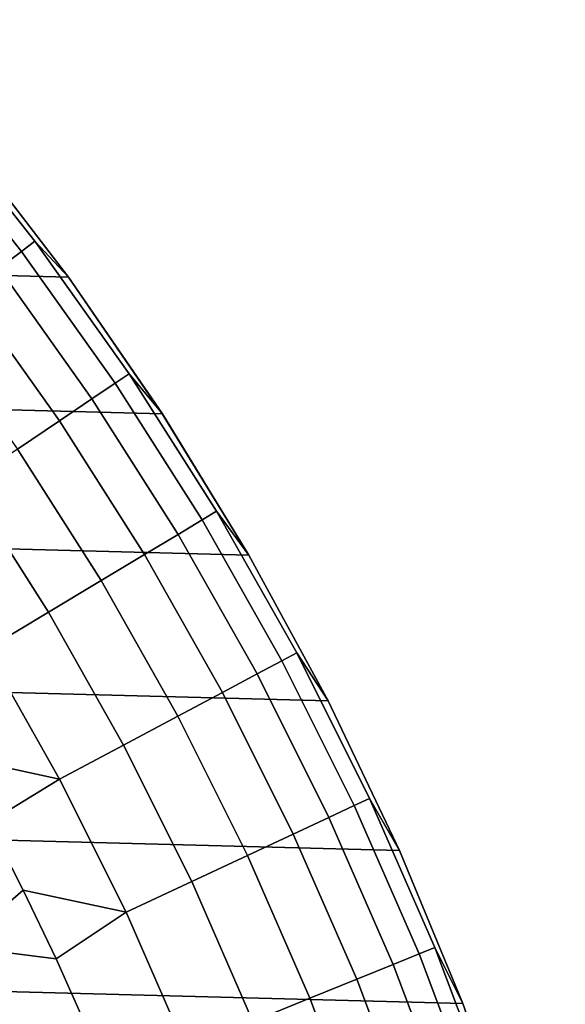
# Model space of a CAD drawing. Header units: metres. Extents: x -28 to 70, y -218 to 27.
# Tile 46 of 246: x 12.3 to 14.97, y -194.5 to -189.68. Entities that reach past the tile are written whole.
import ezdxf

# ---------------------------------------------------------------- set-up
doc = ezdxf.new("R2010")
doc.units = ezdxf.units.M
doc.layers.add('solid_10_261_002_XXX', color=7, linetype='CONTINUOUS')

msp = doc.modelspace()

# ---------------------------------------------------------------- linework, layer by layer
at = {"layer": 'solid_10_261_002_XXX'}
for points in [[(12.539787, -190.939407, 220.899994), (-12.045615, -190.295349, 220.899994), (-11.518719, -189.678452, 220.899994), (12.045615, -190.295349, 220.899994)], [(11.817918, -190.191071, 285.668823), (12.309773, -190.812515, 285.668823), (12.37572, -190.763031, 284.28064), (11.881228, -190.13826, 284.28064)], [(11.881228, -190.13826, 284.28064), (12.37572, -190.763031, 284.28064), (12.539763, -190.939331, 282.899994), (12.045762, -190.295532, 282.899994)], [(11.712312, -190.279175, 287.052612), (12.199773, -190.895065, 287.052612), (12.309773, -190.812515, 285.668823), (11.817918, -190.191071, 285.668823)], [(12.999373, -191.608063, 220.899994), (-12.539787, -190.939407, 220.899994), (-12.045615, -190.295349, 220.899994), (12.539787, -190.939407, 220.899994)], [(12.045762, -190.295532, 221.899994), (12.539763, -190.939331, 221.899994), (12.539787, -190.939407, 220.899994), (12.045615, -190.295349, 220.899994)], [(12.045762, -190.295532, 282.899994), (12.539763, -190.939331, 282.899994), (12.539763, -190.939331, 221.899994), (12.045762, -190.295532, 221.899994)], [(12.309773, -190.812515, 285.668823), (12.768986, -191.45845, 285.668823), (12.837392, -191.41243, 284.28064), (12.37572, -190.763031, 284.28064)], [(12.37572, -190.763031, 284.28064), (12.837392, -191.41243, 284.28064), (12.999393, -191.608093, 282.899994), (12.539763, -190.939331, 282.899994)], [(12.199773, -190.895065, 287.052612), (12.654881, -191.535233, 287.052612), (12.768986, -191.45845, 285.668823), (12.309773, -190.812515, 285.668823)], [(12.045891, -191.010544, 288.429871), (12.495259, -191.642639, 288.429871), (12.654881, -191.535233, 287.052612), (12.199773, -190.895065, 287.052612)], [(13.423374, -192.299973, 220.899994), (-12.999373, -191.608063, 220.899994), (-12.539787, -190.939407, 220.899994), (12.999373, -191.608063, 220.899994)], [(12.539763, -190.939331, 221.899994), (12.999393, -191.608093, 221.899994), (12.999373, -191.608063, 220.899994), (12.539787, -190.939407, 220.899994)], [(12.539763, -190.939331, 282.899994), (12.999393, -191.608093, 282.899994), (12.999393, -191.608093, 221.899994), (12.539763, -190.939331, 221.899994)], [(11.848371, -191.158768, 289.798401), (12.290371, -191.780487, 289.798401), (12.495259, -191.642639, 288.429871), (12.045891, -191.010544, 288.429871)], [(12.654881, -191.535233, 287.052612), (13.076432, -192.197983, 287.052612), (13.194337, -192.127182, 285.668823), (12.768986, -191.45845, 285.668823)], [(12.768986, -191.45845, 285.668823), (13.194337, -192.127182, 285.668823), (13.265022, -192.084732, 284.28064), (12.837392, -191.41243, 284.28064)], [(12.837392, -191.41243, 284.28064), (13.265022, -192.084732, 284.28064), (13.423394, -192.300003, 282.899994), (12.999393, -191.608093, 282.899994)], [(12.495259, -191.642639, 288.429871), (12.911492, -192.297012, 288.429871), (13.076432, -192.197983, 287.052612), (12.654881, -191.535233, 287.052612)], [(13.810521, -193.013046, 220.899994), (-13.423374, -192.299973, 220.899994), (-12.999373, -191.608063, 220.899994), (13.423374, -192.299973, 220.899994)], [(12.290371, -191.780487, 289.798401), (12.699779, -192.424149, 289.798401), (12.911492, -192.297012, 288.429871), (12.495259, -191.642639, 288.429871)], [(12.999393, -191.608093, 221.899994), (13.423394, -192.300003, 221.899994), (13.423374, -192.299973, 220.899994), (12.999373, -191.608063, 220.899994)], [(12.999393, -191.608093, 282.899994), (13.423394, -192.300003, 282.899994), (13.423394, -192.300003, 221.899994), (12.999393, -191.608093, 221.899994)], [(12.04054, -191.948593, 291.156036), (12.441626, -192.579163, 291.156036), (12.699779, -192.424149, 289.798401), (12.290371, -191.780487, 289.798401)], [(11.746161, -192.146652, 292.50061), (12.137441, -192.76181, 292.50061), (12.441626, -192.579163, 291.156036), (12.04054, -191.948593, 291.156036)], [(13.194337, -192.127182, 285.668823), (13.5847, -192.81691, 285.668823), (13.657476, -192.778168, 284.28064), (13.265022, -192.084732, 284.28064)], [(13.265022, -192.084732, 284.28064), (13.657476, -192.778168, 284.28064), (13.810601, -193.013153, 282.899994), (13.423394, -192.300003, 282.899994)], [(13.076432, -192.197983, 287.052612), (13.463306, -192.881546, 287.052612), (13.5847, -192.81691, 285.668823), (13.194337, -192.127182, 285.668823)], [(12.911492, -192.297012, 288.429871), (13.293487, -192.97197, 288.429871), (13.463306, -192.881546, 287.052612), (13.076432, -192.197983, 287.052612)], [(14.159966, -193.745605, 220.899994), (-13.810521, -193.013046, 220.899994), (-13.423374, -192.299973, 220.899994), (13.810521, -193.013046, 220.899994)], [(12.699779, -192.424149, 289.798401), (13.07551, -193.088028, 289.798401), (13.293487, -192.97197, 288.429871), (12.911492, -192.297012, 288.429871)], [(13.810601, -193.013153, 221.899994), (13.810521, -193.013046, 220.899994), (13.423374, -192.299973, 220.899994), (13.423394, -192.300003, 221.899994)], [(13.423394, -192.300003, 282.899994), (13.810601, -193.013153, 282.899994), (13.810601, -193.013153, 221.899994), (13.423394, -192.300003, 221.899994)], [(12.441626, -192.579163, 291.156036), (12.809719, -193.229553, 291.156036), (13.07551, -193.088028, 289.798401), (12.699779, -192.424149, 289.798401)], [(12.137441, -192.76181, 292.50061), (12.496534, -193.396301, 292.50061), (12.809719, -193.229553, 291.156036), (12.441626, -192.579163, 291.156036)], [(11.781786, -192.961136, 293.828735), (11.969428, -193.282776, 293.828735), (12.496534, -193.396301, 292.50061), (12.137441, -192.76181, 292.50061)], [(13.5847, -192.81691, 285.668823), (13.939038, -193.525833, 285.668823), (14.013713, -193.490875, 284.28064), (13.657476, -192.778168, 284.28064)], [(13.657476, -192.778168, 284.28064), (14.013713, -193.490875, 284.28064), (14.159955, -193.745575, 282.899994), (13.810601, -193.013153, 282.899994)], [(13.463306, -192.881546, 287.052612), (13.814478, -193.584122, 287.052612), (13.939038, -193.525833, 285.668823), (13.5847, -192.81691, 285.668823)], [(13.293487, -192.97197, 288.429871), (13.640229, -193.66568, 288.429871), (13.814478, -193.584122, 287.052612), (13.463306, -192.881546, 287.052612)], [(13.07551, -193.088028, 289.798401), (13.416566, -193.77037, 289.798401), (13.640229, -193.66568, 288.429871), (13.293487, -192.97197, 288.429871)], [(14.470504, -194.495331, 220.899994), (-14.159966, -193.745605, 220.899994), (-13.810521, -193.013046, 220.899994), (14.159966, -193.745605, 220.899994)], [(13.810601, -193.013153, 221.899994), (14.159955, -193.745575, 221.899994), (14.159966, -193.745605, 220.899994), (13.810521, -193.013046, 220.899994)], [(13.810601, -193.013153, 282.899994), (14.159955, -193.745575, 282.899994), (14.159955, -193.745575, 221.899994), (13.810601, -193.013153, 221.899994)], [(12.809719, -193.229553, 291.156036), (13.143843, -193.89801, 291.156036), (13.416566, -193.77037, 289.798401), (13.07551, -193.088028, 289.798401)], [(12.496534, -193.396301, 292.50061), (12.82249, -194.048431, 292.50061), (13.143843, -193.89801, 291.156036), (12.809719, -193.229553, 291.156036)], [(11.969428, -193.282776, 293.828735), (12.148291, -193.60939, 293.828735), (12.496534, -193.396301, 292.50061)], [(12.148291, -193.60939, 293.828735), (12.318244, -193.94072, 293.828735), (12.82249, -194.048431, 292.50061), (12.496534, -193.396301, 292.50061)], [(13.814478, -193.584122, 287.052612), (14.129016, -194.303848, 287.052612), (14.256413, -194.252045, 285.668823), (13.939038, -193.525833, 285.668823)], [(13.939038, -193.525833, 285.668823), (14.256413, -194.252045, 285.668823), (14.332788, -194.220978, 284.28064), (14.013713, -193.490875, 284.28064)], [(14.013713, -193.490875, 284.28064), (14.332788, -194.220978, 284.28064), (14.470496, -194.4953, 282.899994), (14.159955, -193.745575, 282.899994)], [(11.671517, -193.584885, 295.15686), (11.999063, -194.215225, 295.15686), (12.318244, -193.94072, 293.828735), (12.148291, -193.60939, 293.828735)], [(13.640229, -193.66568, 288.429871), (13.9508, -194.376328, 288.429871), (14.129016, -194.303848, 287.052612), (13.814478, -193.584122, 287.052612)], [(13.416566, -193.77037, 289.798401), (13.722045, -194.46936, 289.798401), (13.9508, -194.376328, 288.429871), (13.640229, -193.66568, 288.429871)], [(14.741282, -195.26001, 220.899994), (-14.470504, -194.495331, 220.899994), (-14.159966, -193.745605, 220.899994), (14.470504, -194.495331, 220.899994)], [(13.143843, -193.89801, 291.156036), (13.443111, -194.582809, 291.156036), (13.722045, -194.46936, 289.798401), (13.416566, -193.77037, 289.798401)], [(14.159955, -193.745575, 221.899994), (14.470496, -194.4953, 221.899994), (14.470504, -194.495331, 220.899994), (14.159966, -193.745605, 220.899994)], [(14.159955, -193.745575, 282.899994), (14.470496, -194.4953, 282.899994), (14.470496, -194.4953, 221.899994), (14.159955, -193.745575, 221.899994)], [(12.82249, -194.048431, 292.50061), (13.114442, -194.716476, 292.50061), (13.443111, -194.582809, 291.156036), (13.143843, -193.89801, 291.156036)], [(11.999063, -194.215225, 295.15686), (12.479162, -194.27652, 293.828735), (12.318244, -193.94072, 293.828735)], [(12.318244, -193.94072, 293.828735), (12.479162, -194.27652, 293.828735), (12.82249, -194.048431, 292.50061)], [(12.479162, -194.27652, 293.828735), (12.630928, -194.616577, 293.828735), (13.114442, -194.716476, 292.50061), (12.82249, -194.048431, 292.50061)], [(11.999063, -194.215225, 295.15686), (12.292595, -194.862122, 295.15686), (12.630928, -194.616577, 293.828735), (12.479162, -194.27652, 293.828735)], [(14.129016, -194.303848, 287.052612), (14.406087, -195.038818, 287.052612), (14.535981, -194.993637, 285.668823), (14.256413, -194.252045, 285.668823)], [(14.256413, -194.252045, 285.668823), (14.535981, -194.993637, 285.668823), (14.613854, -194.966537, 284.28064), (14.332788, -194.220978, 284.28064)], [(14.332788, -194.220978, 284.28064), (14.613854, -194.966537, 284.28064), (14.741376, -195.260239, 282.899994), (14.470496, -194.4953, 282.899994)], [(13.9508, -194.376328, 288.429871), (14.224376, -195.10202, 288.429871), (14.406087, -195.038818, 287.052612), (14.129016, -194.303848, 287.052612)], [(13.722045, -194.46936, 289.798401), (13.991135, -195.183151, 289.798401), (14.224376, -195.10202, 288.429871), (13.9508, -194.376328, 288.429871)], [(14.971889, -196.038467, 220.899994), (-14.741282, -195.26001, 220.899994), (-14.470504, -194.495331, 220.899994), (14.741282, -195.26001, 220.899994)], [(13.443111, -194.582809, 291.156036), (13.706732, -195.282089, 291.156036), (13.991135, -195.183151, 289.798401), (13.722045, -194.46936, 289.798401)], [(14.741376, -195.260239, 221.899994), (14.741282, -195.26001, 220.899994), (14.470504, -194.495331, 220.899994), (14.470496, -194.4953, 221.899994)], [(14.470496, -194.4953, 282.899994), (14.741376, -195.260239, 282.899994), (14.741376, -195.260239, 221.899994), (14.470496, -194.4953, 221.899994)]]:
    msp.add_3dface(points, dxfattribs=at)

doc.saveas('drawing.dxf')
